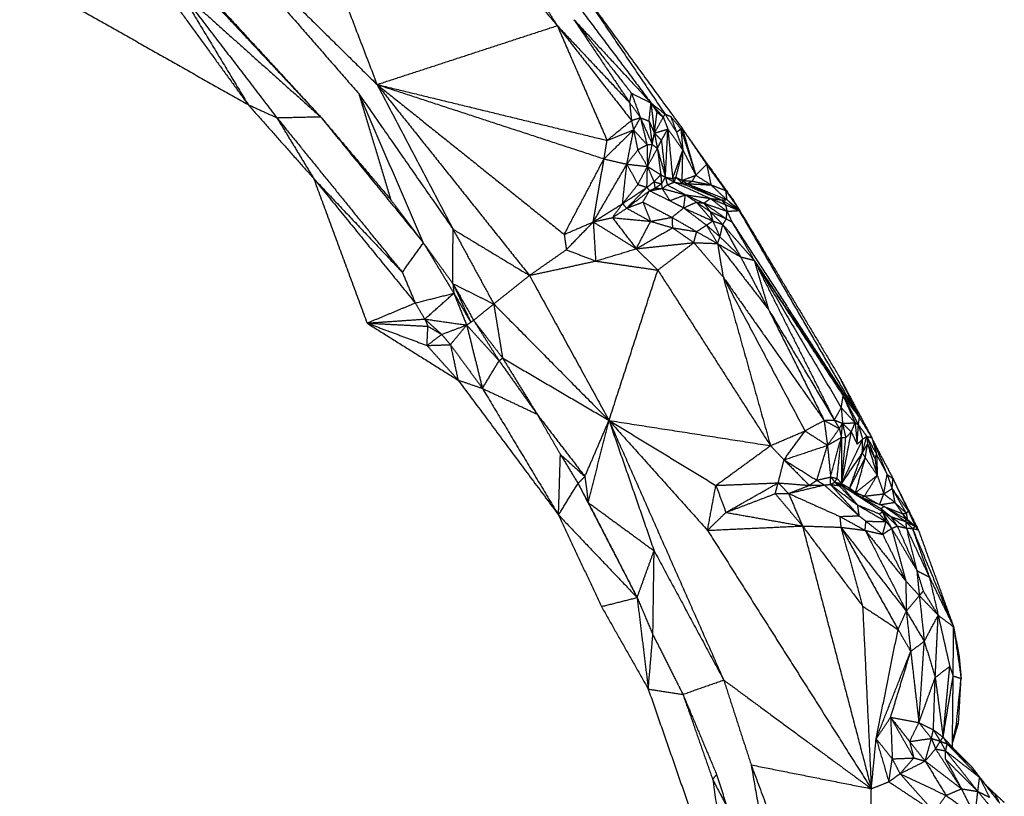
# Model space of a CAD drawing. Header units: millimetres. Extents: x 73 to 109.5, y 0 to 89.7.
# Tile 27 of 83: x 100.5 to 107.1, y 23.8 to 29. Entities that reach past the tile are written whole.
import ezdxf

# ---------------------------------------------------------------- set-up
doc = ezdxf.new("R2010")
doc.units = ezdxf.units.MM
doc.header["$MEASUREMENT"] = 0
doc.layers.add('Make2D$visible$lines', color=7, linetype='Continuous', true_color=0x000000)

msp = doc.modelspace()

# ---------------------------------------------------------------- linework, layer by layer
at = {"layer": 'Make2D$visible$lines'}
for points in [[(102.0074, 30.9506), (102.4693, 29.7497), (102.9313, 28.5489)], [(101.6936, 29.7672), (102.2507, 29.1276), (102.8079, 28.488)], [(101.6936, 29.7672), (102.3124, 29.158), (102.9313, 28.5489)], [(103.6803, 29.493), (103.9106, 29.2186), (104.1409, 28.9441)], [(101.2926, 29.4763), (101.679, 28.9452), (102.0654, 28.414)], [(101.6519, 29.3094), (102.1015, 28.8212), (102.5511, 28.3331)], [(100.532, 29.2818), (101.2987, 28.8479), (102.0654, 28.414)], [(101.7087, 29.2337), (102.0954, 28.8203), (102.482, 28.4069)], [(103.9287, 29.2794), (104.0348, 29.1118), (104.1409, 28.9441)], [(101.6022, 29.1814), (101.8338, 28.7977), (102.0654, 28.414)], [(101.6022, 29.1814), (102.0767, 28.7572), (102.5511, 28.3331)], [(101.6022, 29.1814), (101.9303, 28.7538), (102.2584, 28.3263)], [(104.3098, 29.1713), (104.5873, 28.7606), (104.8649, 28.3499)], [(104.3098, 29.1713), (104.6455, 28.7116), (104.9812, 28.252)], [(104.2437, 29.1264), (104.507, 28.7759), (104.7703, 28.4255)], [(104.2528, 28.9841), (104.4399, 28.7056), (104.627, 28.427)], [(104.2528, 28.9841), (104.4462, 28.7371), (104.6397, 28.4901)], [(104.2528, 28.9841), (104.5116, 28.7048), (104.7703, 28.4254)], [(102.9313, 28.5489), (103.5361, 28.7465), (104.1409, 28.9441)], [(104.1409, 28.9441), (104.3839, 28.6856), (104.627, 28.427)], [(104.1409, 28.9441), (104.3901, 28.626), (104.6392, 28.3079)], [(104.1409, 28.9441), (104.3081, 28.5591), (104.4753, 28.174)], [(102.9313, 28.5489), (103.4428, 27.9081), (103.9544, 27.2673)], [(102.9313, 28.5489), (103.1864, 28.0633), (103.4414, 27.5778)], [(102.9313, 28.5489), (103.6931, 28.2994), (104.4549, 28.0498)], [(102.9313, 28.5489), (103.5596, 28.0457), (104.1879, 27.5426)], [(102.9413, 28.5465), (103.7083, 28.3602), (104.4753, 28.174)], [(102.8079, 28.488), (102.9157, 28.1318), (103.0235, 27.7756)], [(102.8079, 28.488), (103.0249, 27.9873), (103.2419, 27.4865)], [(102.8079, 28.488), (103.1246, 28.0329), (103.4414, 27.5778)], [(104.627, 28.427), (104.6333, 28.4586), (104.6397, 28.4901)], [(104.627, 28.427), (104.6632, 28.3766), (104.6994, 28.3262)], [(104.627, 28.427), (104.6331, 28.3674), (104.6392, 28.3079)], [(104.6397, 28.4901), (104.6695, 28.4081), (104.6994, 28.3262)], [(104.6397, 28.4901), (104.705, 28.4577), (104.7703, 28.4254)], [(104.7574, 28.303), (104.7639, 28.3642), (104.7703, 28.4254)], [(104.7703, 28.4254), (104.7908, 28.3942), (104.8112, 28.363)], [(104.7703, 28.4254), (104.7817, 28.3239), (104.7931, 28.2224)], [(104.7703, 28.4254), (104.8115, 28.3775), (104.8526, 28.3296)], [(104.7704, 28.4254), (104.8176, 28.3877), (104.8649, 28.3499)], [(102.0654, 28.414), (102.1619, 28.3701), (102.2584, 28.3263)], [(102.0654, 28.414), (102.2861, 28.1652), (102.5068, 27.9164)], [(104.7931, 28.2224), (104.8022, 28.2927), (104.8112, 28.363)], [(104.8112, 28.363), (104.8319, 28.3463), (104.8526, 28.3296)], [(102.2584, 28.3263), (102.4047, 28.3297), (102.5511, 28.3331)], [(102.2584, 28.3263), (102.3826, 28.1213), (102.5068, 27.9164)], [(102.2584, 28.3263), (102.6797, 27.807), (103.1011, 27.2878)], [(102.5511, 28.3331), (102.7873, 28.0543), (103.0235, 27.7756)], [(102.5511, 28.3331), (102.8965, 27.9098), (103.2419, 27.4865)], [(104.4753, 28.174), (104.5573, 28.2409), (104.6392, 28.3079)], [(104.6392, 28.3079), (104.6693, 28.317), (104.6994, 28.3262)], [(104.6392, 28.3079), (104.6463, 28.2762), (104.6535, 28.2445)], [(104.6535, 28.2445), (104.6764, 28.2853), (104.6994, 28.3262)], [(104.6994, 28.3262), (104.7284, 28.3146), (104.7574, 28.303)], [(104.6994, 28.3262), (104.7391, 28.2366), (104.7788, 28.1469)], [(104.6994, 28.3262), (104.7215, 28.2355), (104.7437, 28.1448)], [(104.7574, 28.303), (104.7753, 28.2627), (104.7931, 28.2224)], [(104.7574, 28.303), (104.7681, 28.2249), (104.7788, 28.1469)], [(104.7931, 28.2224), (104.8229, 28.276), (104.8526, 28.3296)], [(104.8526, 28.3296), (104.8587, 28.3398), (104.8649, 28.3499)], [(104.8526, 28.3296), (104.8682, 28.2898), (104.8837, 28.25)], [(104.8649, 28.3499), (104.9033, 28.2895), (104.9417, 28.2291)], [(104.8649, 28.3499), (104.8837, 28.3424), (104.9025, 28.3349)], [(104.9025, 28.3349), (104.9367, 28.293), (104.9709, 28.251)], [(104.9025, 28.3349), (104.9221, 28.282), (104.9417, 28.2291)], [(104.4549, 28.0498), (104.5542, 28.1471), (104.6535, 28.2445)], [(104.4753, 28.174), (104.5644, 28.2092), (104.6535, 28.2445)], [(104.6084, 28.0143), (104.631, 28.1294), (104.6535, 28.2445)], [(104.6535, 28.2445), (104.6675, 28.1772), (104.6814, 28.11)], [(104.6535, 28.2445), (104.6986, 28.1946), (104.7437, 28.1448)], [(104.7931, 28.2224), (104.8384, 28.2362), (104.8837, 28.25)], [(104.8402, 28.1745), (104.862, 28.2123), (104.8837, 28.25)], [(104.8672, 27.9269), (104.8755, 28.0884), (104.8837, 28.25)], [(104.8837, 28.25), (104.8998, 28.0836), (104.9159, 27.9171)], [(104.8837, 28.25), (104.934, 28.1792), (104.9843, 28.1084)], [(104.9417, 28.2291), (104.9563, 28.24), (104.9709, 28.251)], [(104.9417, 28.2291), (104.963, 28.1687), (104.9843, 28.1084)], [(104.9709, 28.251), (104.9761, 28.2515), (104.9812, 28.252)], [(104.9709, 28.251), (104.9776, 28.1797), (104.9843, 28.1084)], [(104.9709, 28.251), (105.0213, 28.0953), (105.0716, 27.9395)], [(104.9812, 28.252), (105.0626, 28.132), (105.1441, 28.0119)], [(104.9812, 28.252), (105.0264, 28.0958), (105.0716, 27.9395)], [(104.9812, 28.252), (105.0724, 28.123), (105.1636, 27.994)], [(104.4549, 28.0498), (104.4651, 28.1119), (104.4753, 28.174)], [(104.7788, 28.1469), (104.786, 28.1846), (104.7931, 28.2224)], [(104.7931, 28.2224), (104.8033, 28.1711), (104.8134, 28.1199)], [(104.7931, 28.2224), (104.8167, 28.1984), (104.8402, 28.1745)], [(104.8134, 28.1199), (104.8268, 28.1472), (104.8402, 28.1745)], [(104.8402, 28.1745), (104.8537, 28.0507), (104.8672, 27.9269)], [(104.6084, 28.0143), (104.6449, 28.0621), (104.6814, 28.11)], [(104.6814, 28.11), (104.7126, 28.1274), (104.7437, 28.1448)], [(104.6814, 28.11), (104.7139, 28.0544), (104.7464, 27.9989)], [(104.7437, 28.1448), (104.7613, 28.1458), (104.7788, 28.1469)], [(104.7437, 28.1448), (104.7451, 28.0718), (104.7464, 27.9989)], [(104.7464, 27.9989), (104.7626, 28.0729), (104.7788, 28.1469)], [(104.7464, 27.9989), (104.7799, 28.0594), (104.8134, 28.1199)], [(104.7788, 28.1469), (104.7961, 28.1334), (104.8134, 28.1199)], [(104.8134, 28.1199), (104.8247, 28.0316), (104.8361, 27.9433)], [(104.8134, 28.1199), (104.8403, 28.0234), (104.8672, 27.9269)], [(104.9159, 27.9171), (104.9501, 28.0128), (104.9843, 28.1084)], [(104.9382, 27.9262), (104.9613, 28.0173), (104.9843, 28.1084)], [(104.9796, 27.9055), (104.982, 28.0069), (104.9843, 28.1084)], [(104.9843, 28.1084), (105.0279, 28.024), (105.0716, 27.9395)], [(104.1879, 27.5426), (104.3214, 27.7962), (104.4549, 28.0498)], [(104.3829, 27.6268), (104.4189, 27.8383), (104.4549, 28.0498)], [(104.4549, 28.0498), (104.5317, 28.0321), (104.6084, 28.0143)], [(104.3829, 27.6268), (104.4957, 27.8205), (104.6084, 28.0143)], [(104.5793, 27.7488), (104.5939, 27.8815), (104.6084, 28.0143)], [(104.6084, 28.0143), (104.6774, 28.0066), (104.7464, 27.9989)], [(104.6084, 28.0143), (104.6454, 27.9461), (104.6824, 27.8779)], [(104.6824, 27.8779), (104.7144, 27.9384), (104.7464, 27.9989)], [(104.7431, 27.8589), (104.7447, 27.9289), (104.7464, 27.9989)], [(104.7464, 27.9989), (104.7684, 27.9476), (104.7903, 27.8964)], [(104.7464, 27.9989), (104.7912, 27.9711), (104.8361, 27.9433)], [(105.0716, 27.9395), (105.1078, 27.9757), (105.1441, 28.0119)], [(105.1441, 28.0119), (105.1539, 28.0029), (105.1636, 27.994)], [(105.1441, 28.0119), (105.1585, 27.9435), (105.173, 27.8751)], [(105.1441, 28.0119), (105.2076, 27.9248), (105.271, 27.8377)], [(105.1636, 27.994), (105.2173, 27.9158), (105.271, 27.8377)], [(105.1636, 27.994), (105.2441, 27.8816), (105.3246, 27.7693)], [(102.5068, 27.9164), (102.804, 27.6021), (103.1011, 27.2878)], [(102.5068, 27.9164), (102.8471, 27.4995), (103.1873, 27.0826)], [(102.5068, 27.9164), (102.6855, 27.4318), (102.8641, 26.9473)], [(104.7431, 27.8589), (104.7667, 27.8776), (104.7903, 27.8964)], [(104.7903, 27.8964), (104.8132, 27.9198), (104.8361, 27.9433)], [(104.7903, 27.8964), (104.8155, 27.8891), (104.8407, 27.8817)], [(104.7903, 27.8964), (104.7936, 27.8747), (104.7968, 27.8531)], [(104.8361, 27.9433), (104.8384, 27.9125), (104.8407, 27.8817)], [(104.8361, 27.9433), (104.8516, 27.9351), (104.8672, 27.9269)], [(104.8407, 27.8817), (104.8539, 27.9043), (104.8672, 27.9269)], [(104.8672, 27.9269), (104.8916, 27.922), (104.9159, 27.9171)], [(104.8672, 27.9269), (104.8971, 27.9103), (104.9271, 27.8937)], [(104.8672, 27.9269), (104.8734, 27.9011), (104.8795, 27.8754)], [(104.9159, 27.9171), (104.9271, 27.9217), (104.9382, 27.9262)], [(104.9159, 27.9171), (104.9215, 27.9054), (104.9271, 27.8937)], [(104.9271, 27.8937), (104.9327, 27.9099), (104.9382, 27.9262)], [(104.9382, 27.9262), (104.9589, 27.9158), (104.9796, 27.9055)], [(104.9382, 27.9262), (104.9614, 27.9044), (104.9845, 27.8826)], [(104.9796, 27.9055), (105.0256, 27.9225), (105.0716, 27.9395)], [(104.9796, 27.9055), (104.996, 27.8944), (105.0124, 27.8833)], [(104.9796, 27.9055), (104.982, 27.894), (104.9845, 27.8826)], [(104.9796, 27.9055), (105.0135, 27.9027), (105.0474, 27.9)], [(105.0124, 27.8833), (105.0299, 27.8917), (105.0474, 27.9)], [(105.0474, 27.9), (105.0595, 27.9198), (105.0716, 27.9395)], [(105.0474, 27.9), (105.1102, 27.8875), (105.173, 27.8751)], [(105.0716, 27.9395), (105.1223, 27.9073), (105.173, 27.8751)], [(104.5793, 27.7488), (104.6309, 27.8134), (104.6824, 27.8779)], [(104.5793, 27.7488), (104.6612, 27.8038), (104.7431, 27.8589)], [(104.6076, 27.7186), (104.6754, 27.7888), (104.7431, 27.8589)], [(104.6076, 27.7186), (104.6839, 27.7773), (104.7601, 27.8361)], [(104.6824, 27.8779), (104.7128, 27.8684), (104.7431, 27.8589)], [(104.7161, 27.76), (104.7381, 27.798), (104.7601, 27.8361)], [(104.7431, 27.8589), (104.7516, 27.8475), (104.7601, 27.8361)], [(104.7601, 27.8361), (104.7785, 27.8446), (104.7968, 27.8531)], [(104.7601, 27.8361), (104.8026, 27.8435), (104.845, 27.851)], [(104.7601, 27.8361), (104.8284, 27.8027), (104.8966, 27.7694)], [(104.7968, 27.8531), (104.8187, 27.8674), (104.8407, 27.8817)], [(104.7968, 27.8531), (104.8209, 27.852), (104.845, 27.851)], [(104.8407, 27.8817), (104.8428, 27.8663), (104.845, 27.851)], [(104.845, 27.851), (104.8623, 27.8632), (104.8795, 27.8754)], [(104.845, 27.851), (104.9235, 27.8299), (105.002, 27.8089)], [(104.845, 27.851), (104.8708, 27.8102), (104.8966, 27.7694)], [(104.8795, 27.8754), (104.9033, 27.8845), (104.9271, 27.8937)], [(104.8795, 27.8754), (104.9408, 27.8421), (105.002, 27.8089)], [(104.9271, 27.8937), (104.9558, 27.8881), (104.9845, 27.8826)], [(104.9271, 27.8937), (105.0482, 27.8389), (105.1693, 27.7842)], [(104.9845, 27.8826), (104.9984, 27.883), (105.0124, 27.8833)], [(104.9845, 27.8826), (105.1144, 27.8283), (105.2443, 27.774)], [(105.0124, 27.8833), (105.0927, 27.8792), (105.173, 27.8751)], [(105.0124, 27.8833), (105.1283, 27.8286), (105.2443, 27.774)], [(105.0124, 27.8833), (105.1455, 27.8298), (105.2787, 27.7763)], [(105.173, 27.8751), (105.222, 27.8564), (105.271, 27.8377)], [(105.173, 27.8751), (105.2258, 27.8257), (105.2787, 27.7763)], [(105.271, 27.8377), (105.2978, 27.8035), (105.3246, 27.7693)], [(105.271, 27.8377), (105.3172, 27.7729), (105.3633, 27.7081)], [(105.271, 27.8377), (105.2749, 27.807), (105.2787, 27.7763)], [(103.0235, 27.7756), (103.1327, 27.6311), (103.2419, 27.4865)], [(104.8966, 27.7694), (104.9493, 27.7891), (105.002, 27.8089)], [(104.8966, 27.7694), (104.9432, 27.745), (104.9897, 27.7207)], [(104.9897, 27.7207), (104.9959, 27.7648), (105.002, 27.8089)], [(105.002, 27.8089), (105.0639, 27.7808), (105.1257, 27.7526)], [(105.002, 27.8089), (105.0386, 27.7841), (105.0752, 27.7593)], [(105.002, 27.8089), (105.0857, 27.7966), (105.1693, 27.7842)], [(105.1257, 27.7526), (105.1475, 27.7684), (105.1693, 27.7842)], [(105.1693, 27.7842), (105.2198, 27.7633), (105.2703, 27.7425)], [(105.1693, 27.7842), (105.2068, 27.7791), (105.2443, 27.774)], [(105.1693, 27.7842), (105.2252, 27.741), (105.281, 27.6978)], [(105.2443, 27.774), (105.2615, 27.7752), (105.2787, 27.7763)], [(105.2443, 27.774), (105.2573, 27.7582), (105.2703, 27.7425)], [(105.2443, 27.774), (105.3028, 27.7385), (105.3614, 27.7029)], [(105.2787, 27.7763), (105.32, 27.7396), (105.3614, 27.7029)], [(105.2787, 27.7763), (105.321, 27.7422), (105.3633, 27.7081)], [(105.3246, 27.7693), (105.3439, 27.7387), (105.3633, 27.7081)], [(104.3829, 27.6268), (104.4811, 27.6878), (104.5793, 27.7488)], [(104.5113, 27.6553), (104.5453, 27.702), (104.5793, 27.7488)], [(104.5113, 27.6553), (104.5595, 27.6869), (104.6076, 27.7186)], [(104.5793, 27.7488), (104.5935, 27.7337), (104.6076, 27.7186)], [(104.6076, 27.7186), (104.6619, 27.7393), (104.7161, 27.76)], [(104.6076, 27.7186), (104.6876, 27.6746), (104.7676, 27.6306)], [(104.7161, 27.76), (104.7419, 27.6953), (104.7676, 27.6306)], [(104.7161, 27.76), (104.8136, 27.7086), (104.9112, 27.6572)], [(104.9112, 27.6572), (104.9504, 27.6889), (104.9897, 27.7207)], [(104.9897, 27.7207), (105.0325, 27.74), (105.0752, 27.7593)], [(104.9897, 27.7207), (105.0872, 27.6769), (105.1848, 27.633)], [(104.9897, 27.7207), (105.0663, 27.6629), (105.143, 27.605)], [(105.0752, 27.7593), (105.1004, 27.756), (105.1257, 27.7526)], [(105.0752, 27.7593), (105.13, 27.6962), (105.1848, 27.633)], [(105.0752, 27.7593), (105.1216, 27.7276), (105.168, 27.6959)], [(105.1257, 27.7526), (105.1469, 27.7242), (105.168, 27.6959)], [(105.1257, 27.7526), (105.201, 27.7), (105.2764, 27.6475)], [(105.1257, 27.7526), (105.2034, 27.7252), (105.281, 27.6978)], [(105.2703, 27.7425), (105.2756, 27.7201), (105.281, 27.6978)], [(105.2703, 27.7425), (105.3158, 27.7227), (105.3614, 27.7029)], [(105.2764, 27.6475), (105.2787, 27.6726), (105.281, 27.6978)], [(105.281, 27.6978), (105.3212, 27.7004), (105.3614, 27.7029)], [(105.281, 27.6978), (105.2971, 27.6623), (105.3132, 27.6269)], [(105.3614, 27.7029), (105.3623, 27.7055), (105.3633, 27.7081)], [(105.3614, 27.7029), (105.7656, 27.0075), (106.1697, 26.3121)], [(105.3633, 27.7081), (105.6982, 27.1488), (106.0332, 26.5894)], [(104.3829, 27.6268), (104.4471, 27.641), (104.5113, 27.6553)], [(104.5113, 27.6553), (104.6395, 27.6429), (104.7676, 27.6306)], [(104.5113, 27.6553), (104.5913, 27.551), (104.6713, 27.4467)], [(104.7676, 27.6306), (104.8394, 27.6439), (104.9112, 27.6572)], [(104.9112, 27.6572), (104.9128, 27.6223), (104.9145, 27.5873)], [(104.9112, 27.6572), (104.994, 27.6091), (105.0768, 27.5611)], [(105.143, 27.605), (105.1639, 27.619), (105.1848, 27.633)], [(105.168, 27.6959), (105.2101, 27.6524), (105.2521, 27.6089)], [(105.168, 27.6959), (105.2222, 27.6717), (105.2764, 27.6475)], [(105.168, 27.6959), (105.1764, 27.6644), (105.1848, 27.633)], [(105.1848, 27.633), (105.2091, 27.5798), (105.2335, 27.5266)], [(105.1848, 27.633), (105.2184, 27.621), (105.2521, 27.6089)], [(105.2522, 27.6089), (105.2643, 27.6282), (105.2764, 27.6475)], [(105.2764, 27.6475), (105.2948, 27.6372), (105.3132, 27.6269)], [(103.4403, 27.2118), (103.4408, 27.3948), (103.4414, 27.5778)], [(103.4414, 27.5778), (103.5779, 27.3267), (103.7145, 27.0757)], [(103.4414, 27.5778), (103.6979, 27.4225), (103.9544, 27.2673)], [(104.1879, 27.5426), (104.2854, 27.5847), (104.3829, 27.6268)], [(104.2019, 27.4401), (104.2924, 27.5334), (104.3829, 27.6268)], [(104.3829, 27.6268), (104.3908, 27.4953), (104.3986, 27.3638)], [(104.3829, 27.6268), (104.5271, 27.5367), (104.6713, 27.4467)], [(104.6713, 27.4467), (104.7195, 27.5386), (104.7676, 27.6306)], [(104.6713, 27.4467), (104.7929, 27.517), (104.9145, 27.5873)], [(104.7676, 27.6306), (104.8411, 27.6089), (104.9145, 27.5873)], [(104.9145, 27.5873), (104.9956, 27.5742), (105.0768, 27.5611)], [(104.9145, 27.5873), (104.9863, 27.5374), (105.058, 27.4875)], [(105.0768, 27.5611), (105.1099, 27.5831), (105.143, 27.605)], [(105.143, 27.605), (105.1882, 27.5658), (105.2335, 27.5266)], [(105.143, 27.605), (105.18, 27.5432), (105.217, 27.4814)], [(105.2335, 27.5266), (105.2428, 27.5677), (105.2521, 27.6088)], [(105.2522, 27.6089), (105.3579, 27.4885), (105.4637, 27.3681)], [(105.2522, 27.6089), (105.3118, 27.5006), (105.3714, 27.3922)], [(105.3132, 27.6269), (105.3884, 27.4975), (105.4637, 27.3681)], [(105.3132, 27.6269), (105.7414, 26.9695), (106.1697, 26.3121)], [(104.1879, 27.5426), (104.1949, 27.4913), (104.2019, 27.4401)], [(105.058, 27.4875), (105.0674, 27.5243), (105.0768, 27.5611)], [(105.0768, 27.5611), (105.1469, 27.5212), (105.217, 27.4814)], [(105.217, 27.4814), (105.2252, 27.504), (105.2335, 27.5266)], [(105.2335, 27.5266), (105.3024, 27.4594), (105.3714, 27.3922)], [(103.1011, 27.2878), (103.1715, 27.3871), (103.2419, 27.4865)], [(103.2419, 27.4865), (103.3411, 27.3491), (103.4403, 27.2118)], [(103.2419, 27.4865), (103.3444, 27.3172), (103.4468, 27.1478)], [(103.9544, 27.2673), (104.0781, 27.3537), (104.2019, 27.4401)], [(104.2019, 27.4401), (104.3002, 27.402), (104.3986, 27.3638)], [(104.3986, 27.3638), (104.535, 27.4053), (104.6713, 27.4467)], [(104.6713, 27.4467), (104.8647, 27.4671), (105.058, 27.4875)], [(104.6713, 27.4467), (104.7437, 27.3749), (104.816, 27.303)], [(104.816, 27.303), (104.937, 27.3952), (105.058, 27.4875)], [(105.058, 27.4875), (105.1375, 27.4844), (105.217, 27.4814)], [(105.058, 27.4875), (105.1561, 27.3728), (105.2542, 27.2581)], [(105.217, 27.4814), (105.2942, 27.4368), (105.3714, 27.3922)], [(105.217, 27.4814), (105.3884, 27.2595), (105.5598, 27.0377)], [(105.217, 27.4814), (105.2356, 27.3697), (105.2542, 27.2581)], [(105.3714, 27.3922), (105.4656, 27.215), (105.5598, 27.0377)], [(105.3714, 27.3922), (105.4175, 27.3802), (105.4637, 27.3681)], [(105.4637, 27.3681), (105.5117, 27.2029), (105.5598, 27.0377)], [(105.4637, 27.3681), (105.7325, 26.8323), (106.0012, 26.2966)], [(105.4637, 27.3681), (105.7557, 26.8736), (106.0476, 26.3792)], [(105.4637, 27.3681), (105.762, 26.9134), (106.0602, 26.4587)], [(105.4637, 27.3681), (105.8167, 26.8401), (106.1697, 26.3121)], [(103.9544, 27.2673), (104.1765, 27.3156), (104.3986, 27.3638)], [(104.3986, 27.3638), (104.6073, 27.3334), (104.816, 27.303)], [(104.4885, 26.2938), (104.6523, 26.7984), (104.816, 27.303)], [(104.816, 27.303), (105.1942, 26.7138), (105.5723, 26.1246)], [(103.1011, 27.2878), (103.1442, 27.1852), (103.1873, 27.0826)], [(103.7145, 27.0757), (103.8344, 27.1715), (103.9544, 27.2673)], [(103.9544, 27.2673), (104.2214, 26.7806), (104.4885, 26.2938)], [(105.2542, 27.2581), (105.5934, 26.7762), (105.9325, 26.2943)], [(105.2542, 27.2581), (105.5292, 26.7409), (105.8042, 26.2237)], [(105.2542, 27.2581), (105.4133, 26.6913), (105.5723, 26.1246)], [(103.4403, 27.2118), (103.5002, 27.0826), (103.5602, 26.9534)], [(103.4403, 27.2118), (103.4435, 27.1798), (103.4468, 27.1478)], [(103.4403, 27.2118), (103.5098, 27.0891), (103.5792, 26.9664)], [(103.4403, 27.2118), (103.5774, 27.1437), (103.7145, 27.0757)], [(103.1873, 27.0826), (103.317, 27.1152), (103.4468, 27.1478)], [(103.2519, 26.9745), (103.3493, 27.0612), (103.4468, 27.1478)], [(103.4468, 27.1478), (103.5035, 27.0506), (103.5602, 26.9534)], [(103.4468, 27.1478), (103.4898, 27.0411), (103.5328, 26.9344)], [(102.8641, 26.9473), (103.0257, 27.015), (103.1873, 27.0826)], [(103.1873, 27.0826), (103.2196, 27.0285), (103.2519, 26.9745)], [(103.5792, 26.9664), (103.6468, 27.021), (103.7145, 27.0757)], [(103.7145, 27.0757), (103.7442, 26.8945), (103.7739, 26.7132)], [(103.7145, 27.0757), (104.1015, 26.6848), (104.4885, 26.2938)], [(105.5598, 27.0377), (105.7805, 26.6671), (106.0012, 26.2966)], [(105.5598, 27.0377), (105.7461, 26.666), (105.9325, 26.2943)], [(102.8641, 26.9473), (103.058, 26.9609), (103.2519, 26.9745)], [(103.2519, 26.9745), (103.2622, 26.9503), (103.2725, 26.9261)], [(103.2519, 26.9745), (103.3084, 26.9229), (103.3649, 26.8714)], [(103.2519, 26.9745), (103.3923, 26.9544), (103.5328, 26.9344)], [(102.8641, 26.9473), (103.0654, 26.8722), (103.2667, 26.7971)], [(102.8641, 26.9473), (103.0683, 26.9367), (103.2725, 26.9261)], [(102.8641, 26.9473), (103.1695, 26.7562), (103.4749, 26.5651)], [(103.2667, 26.7971), (103.2696, 26.8616), (103.2725, 26.9261)], [(103.2725, 26.9261), (103.3187, 26.8987), (103.3649, 26.8714)], [(103.3649, 26.8714), (103.4489, 26.9029), (103.5328, 26.9344)], [(103.4239, 26.8024), (103.4783, 26.8684), (103.5328, 26.9344)], [(103.5328, 26.9344), (103.556, 26.9504), (103.5792, 26.9664)], [(103.5328, 26.9344), (103.6416, 26.8144), (103.7505, 26.6943)], [(103.5328, 26.9344), (103.5857, 26.7217), (103.6386, 26.509)], [(103.5792, 26.9664), (103.6649, 26.8304), (103.7505, 26.6943)], [(103.5792, 26.9664), (103.6766, 26.8398), (103.7739, 26.7132)], [(103.2667, 26.7971), (103.3158, 26.8342), (103.3649, 26.8714)], [(103.3649, 26.8714), (103.3944, 26.8369), (103.4239, 26.8024)], [(103.2667, 26.7971), (103.3453, 26.7998), (103.4239, 26.8024)], [(103.2667, 26.7971), (103.3708, 26.6811), (103.4749, 26.5651)], [(103.4239, 26.8024), (103.4494, 26.6838), (103.4749, 26.5651)], [(103.4239, 26.8024), (103.5313, 26.6557), (103.6386, 26.509)], [(103.7505, 26.6943), (103.7622, 26.7038), (103.7739, 26.7132)], [(103.7739, 26.7132), (103.8896, 26.5247), (104.0053, 26.3361)], [(103.7739, 26.7132), (104.1312, 26.5035), (104.4885, 26.2938)], [(103.6386, 26.509), (103.6946, 26.6016), (103.7505, 26.6943)], [(103.7505, 26.6943), (103.8779, 26.5152), (104.0053, 26.3361)], [(106.0332, 26.5894), (106.1015, 26.4507), (106.1698, 26.3121)], [(106.0332, 26.5894), (106.1429, 26.3837), (106.2526, 26.178)], [(103.4749, 26.5651), (103.5568, 26.5371), (103.6386, 26.509)], [(103.4749, 26.5651), (103.8122, 26.1123), (104.1494, 25.6594)], [(103.6386, 26.509), (103.894, 26.0842), (104.1494, 25.6594)], [(103.6386, 26.509), (103.822, 26.4225), (104.0053, 26.3361)], [(106.0476, 26.3792), (106.054, 26.4188), (106.0603, 26.4583)], [(106.0603, 26.4585), (106.1006, 26.3683), (106.1409, 26.2782)], [(106.0603, 26.4585), (106.1115, 26.3614), (106.1627, 26.2644)], [(106.0603, 26.4585), (106.115, 26.3853), (106.1697, 26.3121)], [(106.0012, 26.2966), (106.0244, 26.3379), (106.0476, 26.3792)], [(106.0476, 26.3792), (106.0942, 26.3287), (106.1409, 26.2782)], [(106.0476, 26.3792), (106.052, 26.3268), (106.0563, 26.2745)], [(104.0053, 26.3361), (104.0837, 26.201), (104.1621, 26.0659)], [(104.0053, 26.3361), (104.1659, 26.1268), (104.3265, 25.9175)], [(106.1627, 26.2644), (106.1662, 26.2881), (106.1697, 26.3119)], [(106.1698, 26.3121), (106.2112, 26.245), (106.2526, 26.178)], [(104.3265, 25.9175), (104.4075, 26.1056), (104.4885, 26.2938)], [(104.3492, 25.7423), (104.4188, 26.0181), (104.4885, 26.2938)], [(104.4885, 26.2938), (104.8472, 26.0758), (105.206, 25.8578)], [(104.4885, 26.2938), (104.6399, 25.8563), (104.7912, 25.4188)], [(104.4885, 26.2938), (104.8734, 25.4227), (105.2582, 24.5516)], [(104.4885, 26.2938), (104.8192, 25.925), (105.1499, 25.5561)], [(104.4885, 26.2938), (105.0304, 26.2092), (105.5723, 26.1246)], [(105.8042, 26.2237), (105.8684, 26.259), (105.9325, 26.2943)], [(105.9325, 26.2943), (105.9669, 26.2954), (106.0012, 26.2966)], [(105.9325, 26.2943), (105.9836, 26.2666), (106.0346, 26.239)], [(105.9325, 26.2943), (105.9438, 26.2106), (105.955, 26.1269)], [(106.0012, 26.2966), (106.0179, 26.2678), (106.0346, 26.239)], [(106.0012, 26.2966), (106.0288, 26.2855), (106.0563, 26.2745)], [(106.0346, 26.239), (106.0455, 26.2567), (106.0563, 26.2745)], [(106.0482, 26.18), (106.0522, 26.2272), (106.0563, 26.2745)], [(106.0563, 26.2745), (106.0986, 26.2763), (106.1409, 26.2782)], [(106.0563, 26.2745), (106.0671, 26.2262), (106.0779, 26.1779)], [(106.0563, 26.2745), (106.0857, 26.2458), (106.1151, 26.217)], [(106.1151, 26.217), (106.128, 26.2476), (106.1409, 26.2782)], [(106.1409, 26.2782), (106.1518, 26.2713), (106.1627, 26.2644)], [(106.1409, 26.2782), (106.1476, 26.2062), (106.1543, 26.1343)], [(106.1543, 26.1343), (106.1585, 26.1994), (106.1627, 26.2644)], [(106.1627, 26.2644), (106.177, 26.2162), (106.1914, 26.1681)], [(106.1627, 26.2644), (106.1908, 26.226), (106.2189, 26.1876)], [(105.5723, 26.1246), (105.6883, 26.1742), (105.8042, 26.2237)], [(105.6635, 26.0296), (105.7339, 26.1267), (105.8042, 26.2237)], [(105.8042, 26.2237), (105.8796, 26.1753), (105.955, 26.1269)], [(105.955, 26.1269), (105.9948, 26.183), (106.0346, 26.239)], [(105.955, 26.1269), (106.0016, 26.1535), (106.0482, 26.18)], [(105.9764, 25.9142), (106.0123, 26.0471), (106.0482, 26.18)], [(106.0198, 25.9046), (106.034, 26.0423), (106.0482, 26.18)], [(106.0346, 26.239), (106.0414, 26.2095), (106.0482, 26.18)], [(106.0482, 26.18), (106.063, 26.1789), (106.0779, 26.1779)], [(106.0482, 26.18), (106.0489, 26.0248), (106.0496, 25.8697)], [(106.0496, 25.8697), (106.0823, 26.0433), (106.1151, 26.217)], [(106.0496, 25.8697), (106.0637, 26.0238), (106.0779, 26.1779)], [(106.0779, 26.1779), (106.0965, 26.1974), (106.1151, 26.217)], [(106.1151, 26.217), (106.1347, 26.1757), (106.1543, 26.1343)], [(106.1888, 26.074), (106.2039, 26.1308), (106.2189, 26.1876)], [(106.1914, 26.1681), (106.2052, 26.1778), (106.2189, 26.1876)], [(106.2189, 26.1876), (106.2214, 26.1623), (106.2239, 26.1369)], [(106.2189, 26.1876), (106.2358, 26.1828), (106.2526, 26.178)], [(106.2189, 26.1876), (106.2466, 26.1119), (106.2743, 26.0362)], [(106.2189, 26.1876), (106.2521, 26.1265), (106.2852, 26.0655)], [(106.2526, 26.178), (106.2689, 26.1217), (106.2852, 26.0655)], [(106.2526, 26.178), (106.304, 26.0547), (106.3554, 25.9315)], [(105.206, 25.8578), (105.3891, 25.9912), (105.5723, 26.1246)], [(105.5723, 26.1246), (105.6179, 26.0771), (105.6635, 26.0296)], [(105.6635, 26.0296), (105.8093, 26.0783), (105.955, 26.1269)], [(105.883, 25.8925), (105.919, 26.0097), (105.955, 26.1269)], [(105.955, 26.1269), (105.9657, 26.0206), (105.9764, 25.9142)], [(106.0496, 25.8697), (106.1205, 26.0189), (106.1914, 26.1681)], [(106.1543, 26.1343), (106.1729, 26.1512), (106.1914, 26.1681)], [(106.1888, 26.074), (106.1901, 26.1211), (106.1914, 26.1681)], [(106.1888, 26.074), (106.2064, 26.1055), (106.2239, 26.1369)], [(106.209, 26.0432), (106.2165, 26.0901), (106.2239, 26.1369)], [(106.2239, 26.1369), (106.2491, 26.0865), (106.2743, 26.0362)], [(106.2239, 26.1369), (106.2567, 26.031), (106.2894, 25.9251)], [(106.2621, 26.1551), (106.3285, 26.0292), (106.3949, 25.9033)], [(104.1494, 25.6594), (104.1558, 25.8627), (104.1621, 26.0659)], [(104.1621, 26.0659), (104.2443, 25.9917), (104.3265, 25.9175)], [(104.1621, 26.0659), (104.2213, 25.9686), (104.2804, 25.8712)], [(106.0496, 25.8697), (106.1192, 25.9719), (106.1888, 26.074)], [(106.1045, 25.8396), (106.1467, 25.9568), (106.1888, 26.074)], [(106.1888, 26.074), (106.1989, 26.0586), (106.209, 26.0432)], [(106.2743, 26.0362), (106.2797, 26.0508), (106.2852, 26.0655)], [(106.2852, 26.0655), (106.3203, 25.9985), (106.3554, 25.9315)], [(106.2852, 26.0655), (106.2873, 25.9953), (106.2894, 25.9251)], [(105.6242, 25.8749), (105.6439, 25.9522), (105.6635, 26.0296)], [(105.6635, 26.0296), (105.7483, 25.9437), (105.833, 25.8579)], [(105.6635, 26.0296), (105.7733, 25.9611), (105.883, 25.8925)], [(106.1045, 25.8396), (106.1568, 25.9414), (106.209, 26.0432)], [(106.1443, 25.8099), (106.1767, 25.9266), (106.209, 26.0432)], [(106.209, 26.0432), (106.2492, 25.9842), (106.2894, 25.9251)], [(106.2743, 26.0362), (106.2818, 25.9806), (106.2894, 25.9251)], [(104.2804, 25.8712), (104.3035, 25.8943), (104.3265, 25.9175)], [(104.3265, 25.9175), (104.3379, 25.8299), (104.3492, 25.7423)], [(105.883, 25.8925), (105.9297, 25.9034), (105.9764, 25.9142)], [(105.9743, 25.8643), (105.9753, 25.8893), (105.9764, 25.9142)], [(105.9764, 25.9142), (105.9981, 25.9094), (106.0198, 25.9046)], [(105.9764, 25.9142), (105.9905, 25.8967), (106.0046, 25.8793)], [(106.1443, 25.8099), (106.2168, 25.8675), (106.2894, 25.9251)], [(106.2037, 25.7857), (106.2465, 25.8554), (106.2894, 25.9251)], [(106.2894, 25.9251), (106.3114, 25.8632), (106.3334, 25.8012)], [(106.3334, 25.8012), (106.3444, 25.8663), (106.3554, 25.9315)], [(106.3554, 25.9315), (106.3721, 25.8841), (106.3889, 25.8368)], [(106.3554, 25.9315), (106.3751, 25.9174), (106.3949, 25.9033)], [(104.1494, 25.6594), (104.2149, 25.7653), (104.2804, 25.8712)], [(104.2804, 25.8712), (104.3148, 25.8068), (104.3492, 25.7423)], [(104.2804, 25.8712), (104.4787, 25.4881), (104.6769, 25.105)], [(105.1499, 25.5561), (105.1779, 25.707), (105.206, 25.8578)], [(105.206, 25.8578), (105.4151, 25.8663), (105.6242, 25.8749)], [(105.206, 25.8578), (105.2397, 25.7671), (105.2734, 25.6765)], [(105.2734, 25.6765), (105.4488, 25.7757), (105.6242, 25.8749)], [(105.6045, 25.8022), (105.6143, 25.8385), (105.6242, 25.8749)], [(105.6242, 25.8749), (105.7286, 25.8664), (105.833, 25.8579)], [(105.6242, 25.8749), (105.659, 25.8393), (105.6938, 25.8038)], [(105.6938, 25.8038), (105.8138, 25.8322), (105.9337, 25.8606)], [(105.6938, 25.8038), (105.7634, 25.8308), (105.833, 25.8579)], [(105.833, 25.8579), (105.858, 25.8752), (105.883, 25.8925)], [(105.833, 25.8579), (105.8833, 25.8592), (105.9337, 25.8606)], [(105.883, 25.8925), (105.9084, 25.8765), (105.9337, 25.8606)], [(105.9337, 25.8606), (105.954, 25.8624), (105.9743, 25.8643)], [(105.9337, 25.8606), (106.0501, 25.7572), (106.1666, 25.6539)], [(105.9743, 25.8643), (105.9895, 25.8718), (106.0046, 25.8793)], [(105.9743, 25.8643), (106.0704, 25.7591), (106.1666, 25.6539)], [(105.9743, 25.8643), (106.065, 25.7957), (106.1556, 25.7272)], [(105.9743, 25.8643), (106.0033, 25.8605), (106.0322, 25.8567)], [(106.0046, 25.8793), (106.0122, 25.892), (106.0198, 25.9046)], [(106.0046, 25.8793), (106.0184, 25.868), (106.0322, 25.8567)], [(106.0046, 25.8793), (106.0268, 25.8685), (106.049, 25.8578)], [(106.0046, 25.8793), (106.0271, 25.8745), (106.0496, 25.8697)], [(106.0198, 25.9046), (106.0347, 25.8872), (106.0496, 25.8697)], [(106.0322, 25.8567), (106.0406, 25.8573), (106.049, 25.8578)], [(106.0322, 25.8567), (106.0939, 25.7919), (106.1556, 25.7272)], [(106.049, 25.8578), (106.0493, 25.8637), (106.0496, 25.8697)], [(106.049, 25.8578), (106.1873, 25.7689), (106.3257, 25.68)], [(106.049, 25.8578), (106.1023, 25.7925), (106.1556, 25.7272)], [(106.0496, 25.8697), (106.0564, 25.8592), (106.0632, 25.8487)], [(106.0496, 25.8697), (106.0597, 25.8577), (106.0697, 25.8457)], [(106.0496, 25.8697), (106.077, 25.8546), (106.1045, 25.8396)], [(106.3889, 25.8368), (106.3919, 25.8701), (106.3949, 25.9033)], [(106.3949, 25.9033), (106.4465, 25.7943), (106.4981, 25.6853)], [(105.2734, 25.6765), (105.4389, 25.7394), (105.6045, 25.8022)], [(105.6045, 25.8022), (105.6492, 25.803), (105.6938, 25.8038)], [(105.6045, 25.8022), (105.6959, 25.6939), (105.7874, 25.5855)], [(105.6938, 25.8038), (105.7406, 25.6946), (105.7874, 25.5855)], [(105.6938, 25.8038), (105.8659, 25.7266), (106.038, 25.6494)], [(106.0697, 25.8457), (106.1917, 25.7742), (106.3137, 25.7028)], [(106.0938, 25.8316), (106.0991, 25.8356), (106.1045, 25.8396)], [(106.1045, 25.8396), (106.1113, 25.8284), (106.1181, 25.8173)], [(106.1045, 25.8396), (106.1244, 25.8248), (106.1443, 25.8099)], [(106.1337, 25.8082), (106.139, 25.8091), (106.1443, 25.8099)], [(106.1443, 25.8099), (106.1542, 25.8002), (106.1641, 25.7904)], [(106.1443, 25.8099), (106.174, 25.7978), (106.2037, 25.7857)], [(106.1854, 25.7779), (106.1945, 25.7818), (106.2037, 25.7857)], [(106.2037, 25.7857), (106.2685, 25.7934), (106.3334, 25.8012)], [(106.2037, 25.7857), (106.2483, 25.7601), (106.293, 25.7345)], [(106.3056, 25.7297), (106.3195, 25.7655), (106.3334, 25.8012)], [(106.3334, 25.8012), (106.3611, 25.819), (106.3889, 25.8368)], [(106.3334, 25.8012), (106.3703, 25.7727), (106.4071, 25.7441)], [(106.3889, 25.8368), (106.398, 25.7905), (106.4071, 25.7441)], [(106.3889, 25.8368), (106.4364, 25.7535), (106.4839, 25.6701)], [(106.3889, 25.8368), (106.4435, 25.761), (106.4981, 25.6853)], [(106.4332, 25.8244), (106.499, 25.6922), (106.5647, 25.56)], [(104.3492, 25.7423), (104.5131, 25.4237), (104.6769, 25.105)], [(104.3492, 25.7423), (104.5702, 25.5806), (104.7912, 25.4188)], [(106.1556, 25.7272), (106.1611, 25.6905), (106.1666, 25.6539)], [(106.1556, 25.7272), (106.2521, 25.6709), (106.3486, 25.6145)], [(106.1556, 25.7272), (106.2291, 25.6972), (106.3026, 25.6673)], [(106.1875, 25.7761), (106.262, 25.7468), (106.3365, 25.7176)], [(106.3077, 25.7282), (106.3574, 25.7361), (106.4071, 25.7441)], [(106.3137, 25.7028), (106.3251, 25.7102), (106.3365, 25.7176)], [(106.3365, 25.7176), (106.4083, 25.6666), (106.48, 25.6157)], [(106.3365, 25.7176), (106.4072, 25.6756), (106.4779, 25.6337)], [(106.4071, 25.7441), (106.4455, 25.7071), (106.4839, 25.6701)], [(106.4071, 25.7441), (106.4333, 25.7059), (106.4594, 25.6676)], [(104.1494, 25.6594), (104.2935, 25.352), (104.4375, 25.0447)], [(104.1494, 25.6594), (104.4132, 25.3822), (104.6769, 25.105)], [(105.1499, 25.5561), (105.2116, 25.6163), (105.2734, 25.6765)], [(105.2734, 25.6765), (105.5304, 25.631), (105.7874, 25.5855)], [(106.038, 25.6494), (106.1023, 25.6516), (106.1666, 25.6539)], [(106.038, 25.6494), (106.1229, 25.6027), (106.2079, 25.556)], [(106.038, 25.6494), (106.0415, 25.6132), (106.0451, 25.577)], [(106.1666, 25.6539), (106.1898, 25.6358), (106.2131, 25.6177)], [(106.3026, 25.6673), (106.3142, 25.6737), (106.3257, 25.68)], [(106.3026, 25.6673), (106.3256, 25.6409), (106.3486, 25.6145)], [(106.3137, 25.7028), (106.3474, 25.6754), (106.3811, 25.648)], [(106.3137, 25.7028), (106.3197, 25.6914), (106.3257, 25.68)], [(106.3257, 25.68), (106.3372, 25.6473), (106.3486, 25.6145)], [(106.3257, 25.68), (106.3534, 25.664), (106.3811, 25.648)], [(106.3257, 25.68), (106.3558, 25.6246), (106.386, 25.5692)], [(106.3257, 25.68), (106.3746, 25.6324), (106.4235, 25.5847)], [(106.3473, 25.7112), (106.4033, 25.6894), (106.4594, 25.6676)], [(106.3811, 25.648), (106.4023, 25.6163), (106.4235, 25.5847)], [(106.3811, 25.648), (106.4329, 25.6096), (106.4847, 25.5711)], [(106.3811, 25.648), (106.4306, 25.6318), (106.48, 25.6157)], [(106.4594, 25.6676), (106.4717, 25.6689), (106.4839, 25.6701)], [(106.4594, 25.6676), (106.4752, 25.6491), (106.491, 25.6305)], [(106.4594, 25.6676), (106.4687, 25.6507), (106.4779, 25.6337)], [(106.4839, 25.6701), (106.4875, 25.6503), (106.491, 25.6305)], [(106.484, 25.6702), (106.491, 25.6777), (106.4981, 25.6853)], [(106.4981, 25.6853), (106.5217, 25.6341), (106.5454, 25.583)], [(105.1499, 25.5561), (105.4686, 25.5708), (105.7874, 25.5855)], [(105.7874, 25.5855), (105.9162, 25.5813), (106.0451, 25.577)], [(105.7874, 25.5855), (105.9893, 25.3164), (106.1912, 25.0472)], [(105.7874, 25.5855), (106.0185, 24.7036), (106.2496, 23.8216)], [(106.2079, 25.556), (106.2105, 25.5868), (106.2131, 25.6177)], [(106.2131, 25.6177), (106.2809, 25.6161), (106.3486, 25.6145)], [(106.2131, 25.6177), (106.2694, 25.5732), (106.3257, 25.5287)], [(106.3257, 25.5287), (106.3371, 25.5716), (106.3486, 25.6145)], [(106.3486, 25.6145), (106.3673, 25.5919), (106.386, 25.5692)], [(106.386, 25.5692), (106.4047, 25.5769), (106.4235, 25.5847)], [(106.4235, 25.5847), (106.4541, 25.5779), (106.4847, 25.5711)], [(106.4235, 25.5847), (106.4893, 25.4353), (106.5552, 25.286)], [(106.4779, 25.6337), (106.4845, 25.6321), (106.491, 25.6305)], [(106.4779, 25.6337), (106.479, 25.6247), (106.48, 25.6157)], [(106.4779, 25.6337), (106.5117, 25.6083), (106.5454, 25.583)], [(106.48, 25.6157), (106.5028, 25.5921), (106.5255, 25.5686)], [(106.48, 25.6157), (106.5127, 25.5993), (106.5454, 25.583)], [(106.48, 25.6157), (106.4824, 25.5934), (106.4847, 25.5711)], [(106.491, 25.6305), (106.5182, 25.6068), (106.5454, 25.583)], [(106.5255, 25.5686), (106.5354, 25.5758), (106.5454, 25.583)], [(106.5454, 25.583), (106.5551, 25.5715), (106.5647, 25.56)], [(105.1499, 25.5561), (105.6997, 24.6889), (106.2496, 23.8216)], [(106.0451, 25.577), (106.2371, 25.2337), (106.4292, 24.8903)], [(106.0451, 25.577), (106.1181, 25.3121), (106.1912, 25.0472)], [(106.0451, 25.577), (106.2646, 25.2952), (106.4841, 25.0134)], [(106.0451, 25.577), (106.1265, 25.5665), (106.2079, 25.556)], [(106.2079, 25.556), (106.346, 25.2847), (106.4841, 25.0134)], [(106.2079, 25.556), (106.3445, 25.3862), (106.4811, 25.2164)], [(106.2079, 25.556), (106.2668, 25.5424), (106.3257, 25.5287)], [(106.3257, 25.5287), (106.3558, 25.549), (106.386, 25.5692)], [(106.3257, 25.5287), (106.4034, 25.3726), (106.4811, 25.2164)], [(106.386, 25.5692), (106.4335, 25.3928), (106.4811, 25.2164)], [(106.386, 25.5692), (106.4706, 25.4276), (106.5552, 25.286)], [(106.4847, 25.5711), (106.5051, 25.5699), (106.5255, 25.5686)], [(106.4847, 25.5711), (106.52, 25.4286), (106.5552, 25.286)], [(106.4847, 25.5711), (106.5619, 25.4068), (106.639, 25.2424)], [(106.5255, 25.5686), (106.5822, 25.4055), (106.639, 25.2424)], [(106.5255, 25.5686), (106.6636, 25.2385), (106.8018, 24.9084)], [(106.5255, 25.5686), (106.5451, 25.5643), (106.5647, 25.56)], [(106.5647, 25.56), (106.6832, 25.2342), (106.8018, 24.9084)], [(104.6769, 25.105), (104.7341, 25.2619), (104.7912, 25.4188)], [(104.7832, 24.8558), (104.7872, 25.1373), (104.7912, 25.4188)], [(104.7912, 25.4188), (105.0247, 24.9852), (105.2582, 24.5516)], [(106.5552, 25.286), (106.5635, 25.2018), (106.5719, 25.1175)], [(106.5552, 25.286), (106.5766, 25.217), (106.598, 25.1479)], [(106.5552, 25.286), (106.5971, 25.2642), (106.639, 25.2424)], [(106.4811, 25.2164), (106.5265, 25.167), (106.5719, 25.1175)], [(106.4811, 25.2164), (106.4826, 25.1149), (106.4841, 25.0134)], [(106.639, 25.2424), (106.6687, 25.1143), (106.6984, 24.9861)], [(106.639, 25.2424), (106.7204, 25.0754), (106.8018, 24.9084)], [(106.5719, 25.1175), (106.585, 25.1327), (106.598, 25.1479)], [(106.598, 25.1479), (106.6482, 25.067), (106.6984, 24.9861)], [(104.4375, 25.0447), (104.5572, 25.0748), (104.6769, 25.105)], [(104.6769, 25.105), (104.7301, 24.9804), (104.7832, 24.8558)], [(104.6769, 25.105), (104.7145, 24.7978), (104.752, 24.4906)], [(106.4841, 25.0134), (106.528, 25.0655), (106.5719, 25.1175)], [(106.5719, 25.1175), (106.6352, 25.0518), (106.6984, 24.9861)], [(106.5719, 25.1175), (106.5884, 24.9644), (106.6049, 24.8113)], [(104.4375, 25.0447), (104.5948, 24.7676), (104.752, 24.4906)], [(106.1912, 25.0472), (106.2204, 24.4344), (106.2496, 23.8216)], [(106.1912, 25.0472), (106.3102, 24.9687), (106.4292, 24.8903)], [(106.4292, 24.8903), (106.4566, 24.9519), (106.4841, 25.0134)], [(106.4841, 25.0134), (106.499, 24.8785), (106.514, 24.7436)], [(106.4841, 25.0134), (106.5445, 24.9124), (106.6049, 24.8113)], [(106.6049, 24.8113), (106.6517, 24.8987), (106.6984, 24.9861)], [(106.6784, 24.5685), (106.6884, 24.7773), (106.6984, 24.9861)], [(106.6984, 24.9861), (106.7373, 24.8142), (106.7761, 24.6424)], [(106.6984, 24.9861), (106.7501, 24.9473), (106.8018, 24.9084)], [(104.752, 24.4906), (104.7676, 24.6732), (104.7832, 24.8558)], [(104.7832, 24.8558), (104.8838, 24.6554), (104.9845, 24.455)], [(106.2819, 24.1571), (106.3555, 24.5237), (106.4292, 24.8903)], [(106.4292, 24.8903), (106.4716, 24.8169), (106.514, 24.7436)], [(106.7991, 24.5785), (106.8005, 24.7435), (106.8018, 24.9084)], [(106.8018, 24.9084), (106.8271, 24.7354), (106.8524, 24.5623)], [(106.8018, 24.9084), (106.8203, 24.81), (106.8388, 24.7116)], [(106.514, 24.7436), (106.5595, 24.7774), (106.6049, 24.8113)], [(106.569, 24.2651), (106.587, 24.5382), (106.6049, 24.8113)], [(106.6049, 24.8113), (106.6417, 24.6899), (106.6784, 24.5685)], [(106.2819, 24.1571), (106.3979, 24.4503), (106.514, 24.7436)], [(106.379, 24.301), (106.4465, 24.5223), (106.514, 24.7436)], [(106.514, 24.7436), (106.5415, 24.5043), (106.569, 24.2651)], [(106.8388, 24.7116), (106.8456, 24.637), (106.8524, 24.5623)], [(106.6784, 24.5685), (106.7273, 24.6055), (106.7761, 24.6424)], [(106.7313, 24.1678), (106.7537, 24.4051), (106.7761, 24.6424)], [(106.7761, 24.6424), (106.7876, 24.6105), (106.7991, 24.5785)], [(104.9845, 24.455), (105.1214, 24.5033), (105.2582, 24.5516)], [(105.2582, 24.5516), (105.3504, 24.2666), (105.4426, 23.9817)], [(105.2582, 24.5516), (105.7539, 24.1866), (106.2496, 23.8216)], [(106.569, 24.2651), (106.6237, 24.4168), (106.6784, 24.5685)], [(106.6664, 24.217), (106.6724, 24.3927), (106.6784, 24.5685)], [(106.6784, 24.5685), (106.7049, 24.3682), (106.7313, 24.1678)], [(106.7313, 24.1678), (106.7652, 24.3732), (106.7991, 24.5785)], [(106.794, 24.0991), (106.7966, 24.3388), (106.7991, 24.5785)], [(106.7991, 24.5785), (106.8258, 24.5704), (106.8524, 24.5623)], [(106.8194, 24.2433), (106.8359, 24.4028), (106.8524, 24.5623)], [(106.8351, 24.2635), (106.8437, 24.4129), (106.8524, 24.5623)], [(104.752, 24.4906), (105.0479, 23.6378), (105.3438, 22.7849)], [(104.752, 24.4906), (104.8682, 24.4728), (104.9845, 24.455)], [(104.9845, 24.455), (105.0977, 24.1858), (105.211, 23.9166)], [(104.9845, 24.455), (105.0845, 24.1697), (105.1844, 23.8845)], [(106.2819, 24.1571), (106.3304, 24.229), (106.379, 24.301)], [(106.379, 24.301), (106.3846, 24.1615), (106.3901, 24.0221)], [(106.379, 24.301), (106.4569, 24.1646), (106.5347, 24.0283)], [(106.379, 24.301), (106.4428, 24.2198), (106.5066, 24.1385)], [(106.379, 24.301), (106.474, 24.283), (106.569, 24.2651)], [(106.5066, 24.1385), (106.5378, 24.2018), (106.569, 24.2651)], [(106.569, 24.2651), (106.6112, 24.2123), (106.6534, 24.1595)], [(106.569, 24.2651), (106.6177, 24.241), (106.6664, 24.217)], [(106.7942, 24.1251), (106.8147, 24.1943), (106.8351, 24.2635)], [(106.799, 24.1578), (106.817, 24.2107), (106.8351, 24.2635)], [(106.8065, 24.1894), (106.8208, 24.2264), (106.8351, 24.2635)], [(106.8194, 24.2433), (106.8272, 24.2534), (106.8351, 24.2635)], [(106.6534, 24.1595), (106.6599, 24.1882), (106.6664, 24.217)], [(106.6664, 24.217), (106.6895, 24.1789), (106.7125, 24.1408)], [(106.6664, 24.217), (106.6988, 24.1924), (106.7313, 24.1678)], [(106.7944, 24.1385), (106.8069, 24.1909), (106.8194, 24.2433)], [(106.2496, 23.8216), (106.2657, 23.9894), (106.2819, 24.1571)], [(106.2819, 24.1571), (106.336, 24.0896), (106.3901, 24.0221)], [(106.2819, 24.1571), (106.3244, 24.0127), (106.367, 23.8683)], [(106.5066, 24.1385), (106.58, 24.149), (106.6534, 24.1595)], [(106.5066, 24.1385), (106.5207, 24.0834), (106.5347, 24.0283)], [(106.5066, 24.1385), (106.559, 24.0729), (106.6113, 24.0074)], [(106.6113, 24.0074), (106.6324, 24.0834), (106.6534, 24.1595)], [(106.6534, 24.1595), (106.6829, 24.1501), (106.7125, 24.1408)], [(106.6534, 24.1595), (106.667, 24.1241), (106.6806, 24.0888)], [(106.6806, 24.0888), (106.6965, 24.1148), (106.7125, 24.1408)], [(106.7125, 24.1408), (106.7219, 24.1543), (106.7313, 24.1678)], [(106.7125, 24.1408), (106.7302, 24.1084), (106.748, 24.076)], [(106.7125, 24.1408), (106.736, 24.1312), (106.7596, 24.1217)], [(106.7313, 24.1678), (106.7454, 24.1448), (106.7596, 24.1217)], [(106.7313, 24.1678), (106.7626, 24.1334), (106.794, 24.0991)], [(106.6113, 24.0074), (106.646, 24.0481), (106.6806, 24.0888)], [(106.6806, 24.0888), (106.7143, 24.0824), (106.748, 24.076)], [(106.6806, 24.0888), (106.7675, 23.955), (106.8545, 23.8211)], [(106.7465, 24.0208), (106.7472, 24.0484), (106.748, 24.0759)], [(106.748, 24.076), (106.7538, 24.0988), (106.7596, 24.1217)], [(106.7481, 24.0758), (106.8562, 23.9395), (106.9643, 23.8033)], [(106.7482, 24.0758), (106.8622, 23.9869), (106.9763, 23.898)], [(106.7596, 24.1217), (106.8679, 24.0098), (106.9763, 23.898)], [(106.7596, 24.1217), (106.7768, 24.1104), (106.794, 24.0991)], [(106.7731, 24.1091), (106.8478, 24.0397), (106.9225, 23.9703)], [(106.794, 24.0991), (106.8582, 24.0347), (106.9225, 23.9703)], [(106.367, 23.8683), (106.3786, 23.9452), (106.3901, 24.0221)], [(106.3901, 24.0221), (106.4624, 24.0252), (106.5347, 24.0283)], [(106.3901, 24.0221), (106.4164, 23.9722), (106.4426, 23.9223)], [(106.4426, 23.9223), (106.4887, 23.9753), (106.5347, 24.0283)], [(106.445, 23.9235), (106.5281, 23.9654), (106.6113, 24.0074)], [(106.5347, 24.0283), (106.573, 24.0178), (106.6113, 24.0074)], [(106.6113, 24.0074), (106.6811, 23.892), (106.7509, 23.7767)], [(106.6113, 24.0074), (106.7329, 23.9142), (106.8545, 23.8211)], [(106.7465, 24.0208), (106.8554, 23.9121), (106.9643, 23.8033)], [(106.7465, 24.0208), (106.8005, 23.921), (106.8545, 23.8211)], [(105.4426, 23.9817), (105.5323, 23.4697), (105.6219, 22.9578)], [(105.4426, 23.9817), (105.8396, 22.9222), (106.2365, 21.8628)], [(105.4426, 23.9817), (105.8461, 23.9016), (106.2496, 23.8216)], [(106.9225, 23.9703), (106.9494, 23.9342), (106.9763, 23.898)], [(106.9225, 23.9703), (106.9662, 23.9133), (107.0098, 23.8562)], [(105.1844, 23.8845), (105.1977, 23.9005), (105.211, 23.9166)], [(105.1844, 23.8845), (105.232, 23.7932), (105.2795, 23.7019)], [(105.1844, 23.8845), (105.2641, 23.3347), (105.3438, 22.7849)], [(105.211, 23.9166), (105.2452, 23.8093), (105.2795, 23.7019)], [(106.2496, 23.8216), (106.3083, 23.845), (106.367, 23.8683)], [(106.367, 23.8683), (106.4048, 23.8953), (106.4426, 23.9223)], [(106.367, 23.8683), (106.5191, 23.7676), (106.6711, 23.6669)], [(106.4426, 23.9223), (106.5569, 23.7946), (106.6711, 23.6669)], [(106.4426, 23.9223), (106.5967, 23.8495), (106.7509, 23.7767)], [(106.9643, 23.8033), (106.9703, 23.8506), (106.9763, 23.898)], [(106.9763, 23.898), (107.009, 23.8314), (107.0418, 23.7648)], [(106.9763, 23.898), (107.0428, 23.8119), (107.1094, 23.7259)], [(106.2365, 21.8628), (106.2431, 22.8422), (106.2496, 23.8216)], [(106.7509, 23.7767), (106.8027, 23.7989), (106.8545, 23.8211)], [(106.8545, 23.8211), (106.9, 23.7294), (106.9455, 23.6378)], [(106.8545, 23.8211), (106.9094, 23.8122), (106.9643, 23.8033)], [(106.9455, 23.6378), (106.9549, 23.7205), (106.9643, 23.8033)], [(106.9643, 23.8033), (107.003, 23.7841), (107.0418, 23.7648)], [(106.9643, 23.8033), (107.0197, 23.7366), (107.0751, 23.6699)], [(107.0091, 23.8556), (107.0427, 23.8231), (107.0764, 23.7906)], [(107.0269, 23.8325), (107.0516, 23.8116), (107.0764, 23.7906)], [(107.0467, 23.807), (107.0615, 23.7988), (107.0764, 23.7906)], [(106.6711, 23.6669), (106.711, 23.7218), (106.7509, 23.7767)], [(106.7509, 23.7767), (106.8482, 23.7072), (106.9455, 23.6378)], [(107.0764, 23.7906), (107.1093, 23.7599), (107.1423, 23.7291)], [(107.0764, 23.7906), (107.0929, 23.7583), (107.1094, 23.7259)]]:
    msp.add_open_spline(points, degree=2, dxfattribs=at)

doc.saveas('drawing.dxf')
